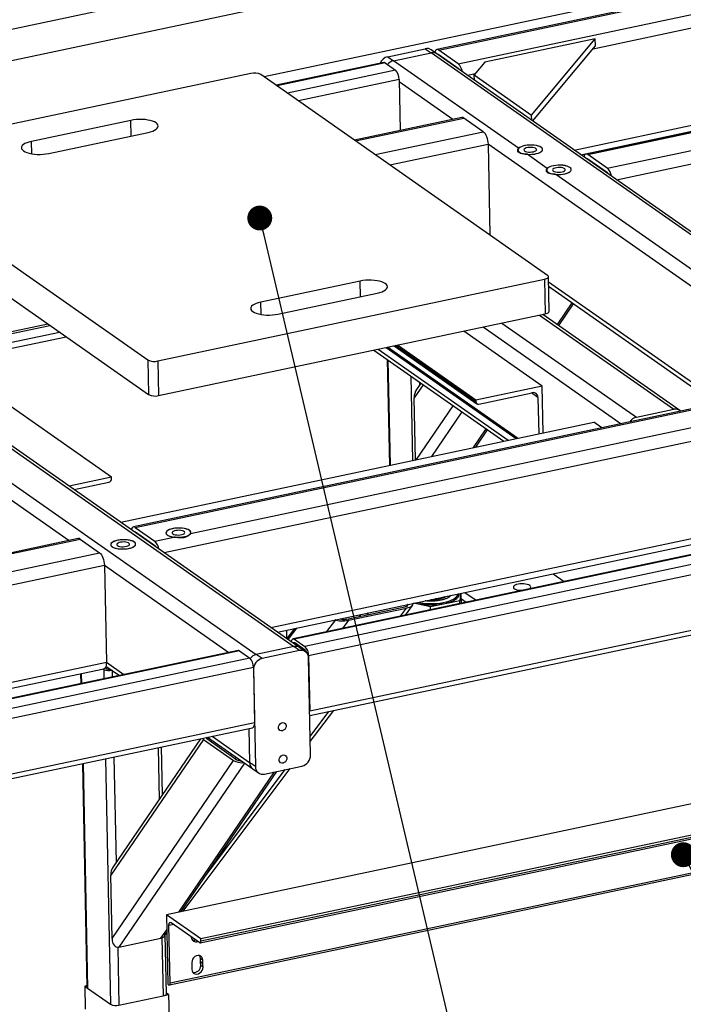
# Model space of a CAD drawing. Header units: millimetres. Extents: x 5 to 589, y 5 to 415.
# Tile 7 of 62: x 107 to 134, y 40 to 80. Entities that reach past the tile are written whole.
import ezdxf

# ---------------------------------------------------------------- set-up
doc = ezdxf.new("R2010")
doc.units = ezdxf.units.MM
doc.layers.add('NOTES', color=6, linetype='Continuous')
doc.layers.add('TRAIT-FORT', color=4, linetype='Continuous', lineweight=25)
doc.dimstyles.new('SLDDIMSTYLE2', dxfattribs={"dimtxt": 0.18, "dimasz": 1, "dimexe": 0, "dimexo": 0.0625, "dimgap": 0, "dimtad": 0, "dimtih": 1, "dimtoh": 1, "dimdec": 0, "dimrnd": 1e-09, "dimzin": 0, "dimdsep": 46, "dimtxsty": 'Standard', "dimblk1": 'DOT', "dimblk2": 'DOT', "dimsah": 1, "dimcen": 0.09, "dimadec": 0, "dimazin": 0, "dimtfac": 1, "dimtdec": 0, "dimtofl": 0, "dimtmove": 0, "dimatfit": 3, "dimldrblk": 'DOT', "dimfxl": 0, "dimfrac": 2, "dimtolj": 1, "dimtzin": 0, "dimarcsym": 0})

# ---------------------------------------------------------------- blocks, each defined once
blk = doc.blocks.new('_Dot')
at = {"color": 0, "linetype": 'ByBlock', "lineweight": -2}
blk.add_line((-0.5, 0), (-1, 0), dxfattribs=at)
at = {"color": 0, "linetype": 'ByBlock', "const_width": 0.5}
blk.add_lwpolyline([(-0.25, 0, 1), (0.25, 0, 1)], format="xyb", close=True, dxfattribs=at)

msp = doc.modelspace()

# ---------------------------------------------------------------- linework, layer by layer
at = {"layer": 'TRAIT-FORT', "color": 4, "linetype": 'Continuous', "lineweight": 25}
for p, q in [((151.66982, 88.92263), (72.91812, 72.27574)), ((153.05193, 87.95432), (74.30023, 71.30743)), ((153.1093, 85.17121), (117.28899, 77.59935)), ((145.74475, 83.24401), (124.22656, 78.6954)), ((124.30164, 78.67513), (145.81983, 83.22374)), ((125.08483, 78.12642), (146.60302, 82.67503)), ((130.50433, 78.73125), (135.7031, 79.8302)), ((130.5932, 79.12274), (126.15646, 78.18488)), ((128.03334, 76.06068), (130.5932, 79.12274)), ((130.59894, 78.84443), (130.5932, 79.12274)), ((122.25392, 78.41034), (123.76242, 78.72921)), ((123.76242, 78.72921), (123.99277, 78.56782)), ((128.0777, 75.82857), (130.59894, 78.84443)), ((151.7339, 79.04798), (130.21571, 74.49937)), ((130.29078, 74.4791), (151.80897, 79.02771)), ((122.25392, 78.41034), (122.48428, 78.24895)), ((122.48428, 78.24895), (123.99277, 78.56782)), ((148.87076, 61.13816), (123.99277, 78.56782)), ((124.22993, 78.52434), (123.99958, 78.68573)), ((149.10792, 61.09467), (124.22993, 78.52434)), ((125.08483, 78.12642), (124.30164, 78.67513)), ((125.08866, 77.94088), (124.30546, 78.48959)), ((124.39774, 78.40678), (124.41765, 78.41099)), ((131.07398, 73.93039), (152.59217, 78.479)), ((122.09606, 78.17299), (117.77419, 77.25941)), ((122.15237, 78.15779), (117.80391, 77.23859)), ((122.15237, 78.15779), (122.56701, 77.86729)), ((127.50881, 74.72873), (122.48428, 78.24895)), ((126.15646, 78.18488), (125.72982, 77.67454)), ((131.4465, 73.46837), (152.7841, 77.97881)), ((116.75203, 77.73277), (101.22344, 74.45026)), ((128.67403, 69.62292), (117.15644, 77.69221)), ((122.56701, 77.86729), (118.21854, 76.94809)), ((125.45736, 77.6644), (125.77801, 77.73218)), ((125.72982, 77.67454), (128.03334, 76.06068)), ((125.73402, 77.47057), (125.72982, 77.67454)), ((122.71095, 77.49215), (118.66325, 76.63653)), ((122.71095, 77.49215), (122.75319, 75.44285)), ((124.86755, 75.88979), (122.71287, 77.39938)), ((125.23311, 75.96707), (120.9201, 75.05537)), ((120.95973, 75.0276), (125.30819, 75.9468)), ((126.09139, 75.39809), (125.30819, 75.9468)), ((128.03754, 75.85671), (128.03334, 76.06068)), ((129.74834, 74.65812), (137.5528, 76.30786)), ((130.01235, 74.47315), (137.81681, 76.12289)), ((111.92871, 75.85187), (107.93564, 75.0078)), ((111.94164, 75.22437), (111.92871, 75.85187)), ((108.6267, 74.52364), (112.61976, 75.36771)), ((121.74293, 74.47889), (126.09139, 75.39809)), ((107.94591, 74.50961), (107.93564, 75.0078)), ((122.33587, 74.06347), (126.28332, 74.8979)), ((126.28332, 74.8979), (126.35861, 71.24512)), ((139.84041, 65.39972), (126.28332, 74.8979)), ((127.47843, 74.66273), (127.47871, 74.64899)), ((128.66057, 73.9218), (127.8486, 74.49067)), ((131.07398, 73.93039), (130.29078, 74.4791)), ((101.09544, 74.29716), (112.61303, 66.22787)), ((131.0778, 73.74485), (130.29461, 74.29356)), ((130.38688, 74.21075), (130.4068, 74.21496)), ((128.63019, 73.8558), (128.63047, 73.84206)), ((147.36227, 60.81928), (129.00036, 73.68374)), ((101.12413, 72.9056), (112.64171, 64.83631)), ((93.6011, 72.14349), (118.47909, 54.71383)), ((118.71625, 54.67034), (93.83826, 72.10001)), ((92.0926, 71.82462), (116.97059, 54.39495)), ((113.01745, 66.18731), (128.54604, 69.46981)), ((121.14278, 69.39644), (117.14971, 68.55236)), ((121.15571, 68.76894), (121.14278, 69.39644)), ((128.54604, 69.46981), (128.57472, 68.07826)), ((128.73645, 68.18127), (128.70776, 69.57283)), ((135.62974, 64.50965), (128.71223, 69.35609)), ((117.84077, 68.06821), (121.83383, 68.91228)), ((128.71568, 69.18898), (135.44915, 64.47147)), ((117.15998, 68.05417), (117.14971, 68.55236)), ((129.06964, 67.64803), (129.66695, 68.52251)), ((129.12392, 67.60999), (129.72124, 68.48448)), ((113.04613, 64.79575), (128.57472, 68.07826)), ((128.34866, 68.03047), (133.75224, 64.24469)), ((133.9894, 64.20121), (128.48318, 68.05891)), ((102.11182, 66.30351), (108.59227, 67.67338)), ((126.84017, 67.7116), (132.24374, 63.92582)), ((102.19432, 66.24571), (108.67477, 67.61557)), ((104.28607, 66.33468), (109.06204, 67.34425)), ((128.456, 65.18153), (125.30724, 67.38756)), ((126.08421, 67.5518), (131.63244, 63.66468)), ((104.55008, 66.14972), (109.32606, 67.15928)), ((121.69295, 66.62356), (126.91487, 62.96505)), ((121.87354, 66.66173), (127.09546, 63.00322)), ((122.19103, 66.72884), (127.41295, 63.07034)), ((127.46939, 63.08227), (122.24747, 66.74077)), ((122.51357, 66.79702), (125.83458, 64.47031)), ((125.79539, 64.54923), (122.57001, 66.80895)), ((125.79395, 64.61881), (122.6452, 66.82485)), ((111.15271, 61.52388), (104.24216, 66.36545)), ((112.61303, 66.22787), (112.64171, 64.83631)), ((113.01745, 66.18731), (113.04613, 64.79575)), ((122.23447, 66.24416), (122.32207, 61.9942)), ((122.26212, 66.22479), (122.3492, 61.99994)), ((140.20598, 65.47699), (112.03268, 59.52159)), ((112.10775, 59.50132), (140.28106, 65.45672)), ((123.18348, 65.57928), (123.25332, 62.19105)), ((123.58362, 65.29894), (123.40782, 65.04156)), ((123.52472, 65.3402), (123.52728, 65.21644)), ((123.67529, 65.23471), (123.31497, 64.70719)), ((128.456, 65.18153), (125.79395, 64.61881)), ((125.90869, 64.45672), (128.06051, 64.91158)), ((128.28713, 64.72655), (128.03172, 64.90549)), ((128.4948, 63.29902), (128.456, 65.18153)), ((114.32634, 59.25603), (139.60694, 64.59996)), ((123.36634, 62.21494), (123.31497, 64.70719)), ((125.79395, 64.61881), (125.79539, 64.54923)), ((128.28713, 64.72655), (128.31733, 63.26151)), ((113.26347, 58.49059), (141.25618, 64.40782)), ((123.41179, 62.22455), (124.88769, 64.3853)), ((125.23317, 64.14326), (124.0088, 62.35075)), ((132.24374, 63.92582), (133.75224, 64.24469)), ((111.52139, 59.71111), (130.52916, 63.72905)), ((130.85547, 63.50044), (130.52916, 63.72905)), ((125.69476, 62.70714), (126.20881, 63.45972)), ((125.78857, 62.72697), (126.26309, 63.42168)), ((111.15271, 61.52388), (109.44823, 61.16358)), ((109.65256, 61.02042), (111.04561, 61.31489)), ((111.15414, 61.4543), (111.15271, 61.52388)), ((146.62853, 60.9854), (118.45522, 55.03)), ((146.68483, 60.9702), (118.51153, 55.0148)), ((106.71818, 60.88843), (109.44874, 58.97539)), ((192.10994, 60.59004), (113.35824, 43.94315)), ((147.09947, 60.6797), (118.92617, 54.7243)), ((117.55446, 55.48431), (141.33649, 60.51146)), ((147.24341, 60.30456), (119.07011, 54.34916)), ((117.81847, 55.29934), (140.02404, 59.99325)), ((112.10775, 59.50132), (112.89095, 58.95261)), ((114.71688, 42.81651), (193.46858, 59.4634)), ((193.49205, 59.62173), (114.74035, 42.97484)), ((193.49396, 59.52896), (114.74227, 42.88207)), ((109.81431, 59.05266), (88.51795, 54.55094)), ((88.59303, 54.53067), (109.88938, 59.03239)), ((109.88938, 59.03239), (110.67258, 58.48368)), ((112.89477, 58.76707), (112.11158, 59.31578)), ((112.20386, 59.23297), (112.22377, 59.23718)), ((112.89095, 58.95261), (113.65201, 59.11349)), ((89.37623, 53.98196), (110.67258, 58.48368)), ((89.74875, 53.51994), (110.86451, 57.98349)), ((110.86451, 57.98349), (110.94482, 54.08713)), ((110.86451, 57.98349), (115.86242, 54.48192)), ((113.48045, 41.12269), (192.23215, 57.76959)), ((192.25754, 57.83515), (113.50584, 41.18825)), ((147.28931, 58.07807), (119.11601, 52.12267)), ((119.11971, 51.94287), (147.21314, 57.88139)), ((128.90537, 57.64294), (129.34829, 57.33262)), ((125.12555, 56.80245), (125.12493, 56.84381)), ((125.17932, 56.85531), (125.14332, 56.55464)), ((125.21486, 56.45888), (125.20657, 56.86107)), ((125.21137, 56.62824), (125.39788, 56.49757)), ((125.35597, 56.89265), (125.7989, 56.58234)), ((120.60241, 55.81888), (122.93757, 56.3125)), ((120.67151, 55.77046), (123.00668, 56.26408)), ((122.76404, 55.94081), (123.00668, 56.26408)), ((122.95922, 55.98207), (123.25109, 56.37093)), ((123.05282, 56.39988), (123.00054, 56.33023)), ((123.05282, 56.39988), (123.04633, 56.40443)), ((123.23718, 56.43885), (123.23069, 56.4434)), ((123.96501, 56.30556), (123.28632, 56.45516)), ((125.14332, 56.55464), (123.96501, 56.30556)), ((123.96728, 56.19516), (123.96501, 56.30556)), ((125.1456, 56.44424), (125.14332, 56.55464)), ((119.8095, 55.31627), (120.16459, 55.78936)), ((120.16459, 55.78936), (120.1581, 55.7939)), ((120.34246, 55.83287), (120.34895, 55.82833)), ((120.67151, 55.77046), (120.42887, 55.4472)), ((121.16088, 56.00587), (121.09937, 55.92393)), ((121.47057, 56.07134), (121.40906, 55.98939)), ((118.18133, 55.37604), (118.18826, 55.04026)), ((118.5052, 55.4445), (118.19712, 55.03405)), ((118.58234, 55.46081), (118.23965, 55.00425)), ((118.51153, 55.0148), (118.92617, 54.7243)), ((118.47909, 54.71383), (116.97059, 54.39495)), ((118.70944, 54.55244), (118.47909, 54.71383)), ((118.5144, 54.87564), (118.92903, 54.58515)), ((118.59854, 54.81669), (118.5285, 54.80188)), ((118.9466, 54.50896), (118.71625, 54.67034)), ((116.23685, 54.56107), (94.9405, 50.05935)), ((116.29316, 54.54587), (94.99681, 50.04415)), ((116.7078, 54.25537), (95.41144, 49.75365)), ((116.29316, 54.54587), (116.7078, 54.25537)), ((117.20095, 54.23357), (116.97059, 54.39495)), ((118.70944, 54.55244), (117.20095, 54.23357)), ((119.07011, 54.34916), (119.11601, 52.12267)), ((119.15234, 50.36003), (119.07203, 54.25639)), ((116.85174, 53.88023), (95.55539, 49.37851)), ((101.06507, 51.99871), (110.94482, 54.08713)), ((101.09298, 51.76383), (110.84327, 53.82489)), ((110.8079, 53.81741), (110.83738, 53.79676)), ((110.83738, 53.79676), (110.84512, 53.42134)), ((110.9028, 53.87231), (110.97048, 53.8249)), ((110.92852, 53.93385), (111.47116, 53.55367)), ((110.94482, 54.08713), (111.65175, 53.59185)), ((116.85174, 53.88023), (116.89764, 51.65374)), ((109.90558, 53.62668), (109.91387, 53.22449)), ((109.93271, 53.63241), (109.941, 53.23022)), ((111.17442, 53.76157), (111.17998, 53.49212)), ((116.85365, 53.78746), (116.93397, 49.8911)), ((119.13691, 51.10847), (119.88455, 52.10455)), ((119.1413, 50.89554), (120.07974, 52.1458)), ((116.89764, 51.65374), (95.60128, 47.15202)), ((95.60499, 46.97222), (116.82147, 51.45706)), ((116.6753, 51.42616), (116.70361, 50.05249)), ((114.98898, 51.0697), (114.96244, 51.03084)), ((115.01022, 51.07419), (116.82904, 49.79992)), ((115.19082, 51.11236), (116.70361, 50.05249)), ((114.84673, 50.98771), (111.12113, 45.53335)), ((114.72977, 51.0149), (111.21398, 45.86772)), ((113.02082, 50.65366), (113.06365, 48.57567)), ((113.1962, 48.76972), (113.15677, 50.6824)), ((114.84673, 50.98771), (116.05913, 50.13829)), ((114.97983, 51.01584), (116.19223, 50.16643)), ((111.24622, 50.27853), (111.33352, 46.04273)), ((115.97357, 50.39926), (115.93678, 50.3454)), ((116.14631, 50.27824), (116.10952, 50.22438)), ((109.98011, 50.0109), (110.16518, 41.0323)), ((110.00724, 50.01663), (110.19329, 40.99056)), ((110.91136, 50.20775), (111.11465, 40.34505)), ((111.17364, 42.98584), (116.05913, 50.13829)), ((116.49748, 50.03221), (111.44814, 42.63987)), ((116.93397, 49.8911), (116.70361, 50.05249)), ((117.29655, 49.59505), (118.80505, 49.91392)), ((113.85219, 44.04756), (117.6996, 49.68024)), ((113.946, 44.06739), (117.79341, 49.70007)), ((114.02936, 44.08501), (118.32896, 49.81328)), ((114.89747, 45.46037), (118.13378, 49.77202)), ((116.82904, 49.79992), (117.05939, 49.63853)), ((111.17364, 42.98584), (111.12113, 45.53335)), ((114.74035, 42.97484), (113.35824, 43.94315)), ((113.35824, 43.94315), (113.41561, 41.16004)), ((113.65854, 43.5499), (113.45803, 43.50752)), ((113.50584, 41.18825), (113.45803, 43.50752)), ((113.54635, 43.6285), (114.69811, 42.82157)), ((113.1341, 42.99626), (113.37062, 43.34253)), ((113.29916, 43.1204), (113.37297, 43.22847)), ((113.36104, 40.77222), (113.31224, 43.13956)), ((113.33841, 43.16448), (113.37333, 43.21101)), ((111.44814, 42.63987), (113.1341, 42.99626)), ((113.17835, 43.01126), (113.22627, 40.68637)), ((114.35893, 43.0592), (114.35921, 43.04579)), ((114.74227, 42.88207), (114.74035, 42.97484)), ((111.40374, 42.63611), (111.45166, 40.31125)), ((114.38024, 42.02531), (114.38281, 41.90082)), ((114.82303, 42.11891), (114.73089, 42.18347)), ((114.73346, 42.05897), (114.73089, 42.18347)), ((114.73346, 42.05897), (114.8256, 41.99442)), ((114.8262, 41.96509), (114.73406, 42.02965)), ((114.73663, 41.90515), (114.73406, 42.02965)), ((114.8256, 41.99442), (114.82303, 42.11891)), ((114.82877, 41.8406), (114.8262, 41.96509)), ((114.38341, 41.8715), (114.38598, 41.747)), ((114.82877, 41.8406), (114.73663, 41.90515)), ((113.41561, 41.16004), (113.46168, 41.12776)), ((110.164, 41.08943), (110.07804, 41.07126)), ((110.07804, 41.07126), (110.09717, 40.14355)), ((110.07804, 41.07126), (110.19324, 40.99055)), ((110.19329, 40.99056), (111.11465, 40.34505)), ((113.44817, 40.73326), (113.36058, 40.79463)), ((111.45166, 40.31125), (113.22627, 40.68637)), ((113.22629, 40.68636), (113.44817, 40.73326)), ((113.44817, 40.73326), (113.46729, 39.80555))]:
    msp.add_line(p, q, dxfattribs=at)
at = {"layer": 'TRAIT-FORT', "color": 4, "linetype": 'Continuous', "lineweight": 25, "flags": 128}
for points in [[(124.30164, 78.67513), (124.26583, 78.69319), (124.2317, 78.69629), (124.20054, 78.68432), (124.17357, 78.65774), (124.15181, 78.61756), (124.1413, 78.58644)], [(112.61976, 75.36771), (112.71962, 75.3927), (112.80851, 75.42303), (112.88424, 75.45796), (112.94495, 75.49663), (112.98915, 75.53809), (113.01574, 75.58131), (113.02408, 75.62523), (113.01395, 75.66878), (112.98561, 75.71087), (112.93975, 75.75047), (112.8775, 75.78661), (112.8004, 75.81839), (112.71034, 75.84504), (112.60955, 75.86589), (112.5005, 75.88044), (112.38588, 75.88833), (112.2685, 75.88935), (112.15127, 75.88349), (112.03707, 75.8709), (111.92871, 75.85187)], [(126.09139, 75.39809), (126.12749, 75.36577), (126.16249, 75.32043), (126.19506, 75.26382), (126.22393, 75.19811), (126.24801, 75.12582), (126.26636, 75.04973), (126.27828, 74.97277), (126.28332, 74.8979)], [(107.93564, 75.0078), (107.83579, 74.98281), (107.7469, 74.95248), (107.67117, 74.91755), (107.61045, 74.87888), (107.56626, 74.83742), (107.53966, 74.7942), (107.53133, 74.75027), (107.54146, 74.70673), (107.5698, 74.66464), (107.61566, 74.62504), (107.6779, 74.5889), (107.755, 74.55712), (107.84506, 74.53047), (107.94586, 74.50962), (108.05491, 74.49507), (108.16953, 74.48718), (108.2869, 74.48616), (108.40413, 74.49202), (108.51833, 74.50461), (108.6267, 74.52364)], [(128.422, 74.76682), (128.37038, 74.79567), (128.3046, 74.82009), (128.22703, 74.83919), (128.14046, 74.85228), (128.04804, 74.8589), (127.9531, 74.8588), (127.85906, 74.85198), (127.76934, 74.8387), (127.68717, 74.81943), (127.61553, 74.79487), (127.55699, 74.76591), (127.51369, 74.73359), (127.48718, 74.69908), (127.47842, 74.66363), (127.48772, 74.62852), (127.51476, 74.59502), (127.55855, 74.56433), (127.61752, 74.53758), (127.68952, 74.51573), (127.77196, 74.49955), (127.86187, 74.48965), (127.95598, 74.48638), (128.05089, 74.48985), (128.14319, 74.49995), (128.22952, 74.5163), (128.30678, 74.53831), (128.37217, 74.56519), (128.42332, 74.59598), (128.45838, 74.62954), (128.4761, 74.66468), (128.47583, 74.70012), (128.45757, 74.73459), (128.422, 74.76682)], [(127.8486, 74.49067), (127.94345, 74.48642), (128.03959, 74.48908), (128.13346, 74.49855), (128.22159, 74.51447), (128.30072, 74.53626), (128.36791, 74.56312), (128.42069, 74.59404), (128.45709, 74.62789), (128.47577, 74.66341), (128.47605, 74.69928), (128.4579, 74.73418), (128.422, 74.76682), (128.36968, 74.79599), (128.30287, 74.82061), (128.22405, 74.83976), (128.13614, 74.85275), (128.04239, 74.85908), (127.94626, 74.85853), (127.85133, 74.85111), (127.76109, 74.8371), (127.67889, 74.81702), (127.60778, 74.79161), (127.55038, 74.76182), (127.50881, 74.72873)], [(127.75205, 74.62521), (127.79213, 74.60477), (127.84603, 74.5894), (127.90974, 74.58024), (127.97853, 74.57795), (128.04731, 74.58272), (128.11097, 74.59419), (128.16479, 74.6115), (128.20479, 74.63338), (128.22798, 74.6582), (128.23267, 74.68412), (128.21848, 74.70921), (128.18649, 74.73163), (128.13906, 74.7497), (128.0797, 74.76208), (128.01283, 74.76786), (127.9434, 74.76661), (127.87656, 74.75842), (127.81726, 74.74389), (127.76991, 74.72411), (127.73802, 74.70054), (127.72395, 74.67493), (127.72874, 74.64919), (127.75205, 74.62521)], [(130.29078, 74.4791), (130.25498, 74.49716), (130.22084, 74.50026), (130.18969, 74.48829), (130.16272, 74.46171), (130.14096, 74.42153), (130.13045, 74.39041)], [(129.57375, 73.95989), (129.52214, 73.98874), (129.45636, 74.01316), (129.37879, 74.03226), (129.29222, 74.04535), (129.1998, 74.05197), (129.10485, 74.05187), (129.01082, 74.04505), (128.9211, 74.03177), (128.83893, 74.0125), (128.76729, 73.98794), (128.70875, 73.95898), (128.66545, 73.92666), (128.63894, 73.89215), (128.63017, 73.8567), (128.63948, 73.82159), (128.66652, 73.78809), (128.71031, 73.75741), (128.76928, 73.73065), (128.84128, 73.7088), (128.92372, 73.69262), (129.01362, 73.68272), (129.10773, 73.67945), (129.20265, 73.68292), (129.29495, 73.69302), (129.38128, 73.70937), (129.45854, 73.73138), (129.52392, 73.75827), (129.57508, 73.78905), (129.61014, 73.82261), (129.62786, 73.85775), (129.62759, 73.89319), (129.60933, 73.92766), (129.57375, 73.95989)], [(129.00036, 73.68374), (129.09521, 73.6795), (129.19135, 73.68215), (129.28522, 73.69162), (129.37335, 73.70754), (129.45248, 73.72934), (129.51967, 73.75619), (129.57245, 73.78711), (129.60885, 73.82096), (129.62753, 73.85648), (129.6278, 73.89235), (129.60965, 73.92725), (129.57375, 73.95989), (129.52143, 73.98906), (129.45463, 74.01368), (129.37581, 74.03284), (129.2879, 74.04582), (129.19415, 74.05215), (129.09802, 74.0516), (129.00308, 74.04418), (128.91285, 74.03018), (128.83065, 74.0101), (128.75954, 73.98469), (128.70213, 73.95489), (128.66057, 73.9218)], [(128.90381, 73.81828), (128.94389, 73.79784), (128.99779, 73.78247), (129.06149, 73.77331), (129.13029, 73.77102), (129.19907, 73.77579), (129.26273, 73.78726), (129.31655, 73.80457), (129.35655, 73.82645), (129.37974, 73.85127), (129.38443, 73.87719), (129.37024, 73.90229), (129.33825, 73.9247), (129.29082, 73.94277), (129.23146, 73.95515), (129.16459, 73.96093), (129.09516, 73.95968), (129.02832, 73.95149), (128.96902, 73.93696), (128.92167, 73.91718), (128.88978, 73.89361), (128.87571, 73.86801), (128.8805, 73.84226), (128.90381, 73.81828)], [(128.54604, 69.46981), (128.59532, 69.48265), (128.63739, 69.49872), (128.67064, 69.5174), (128.69379, 69.53796), (128.70595, 69.55964), (128.70666, 69.58158), (128.69588, 69.60294), (128.67403, 69.62292)], [(121.83383, 68.91228), (121.93369, 68.93727), (122.02258, 68.9676), (122.09831, 69.00253), (122.15902, 69.0412), (122.20322, 69.08266), (122.22981, 69.12588), (122.23815, 69.1698), (122.22802, 69.21335), (122.19968, 69.25544), (122.15382, 69.29504), (122.09157, 69.33117), (122.01447, 69.36296), (121.92441, 69.38961), (121.82362, 69.41046), (121.71457, 69.42501), (121.59995, 69.43289), (121.48257, 69.43392), (121.36534, 69.42806), (121.25114, 69.41546), (121.14278, 69.39644)], [(117.14971, 68.55236), (117.04986, 68.52738), (116.96097, 68.49704), (116.88524, 68.46211), (116.82452, 68.42344), (116.78033, 68.38199), (116.75373, 68.33876), (116.7454, 68.29484), (116.75553, 68.2513), (116.78387, 68.20921), (116.82973, 68.16961), (116.89197, 68.13347), (116.96907, 68.10169), (117.05913, 68.07504), (117.15993, 68.05418), (117.26898, 68.03964), (117.3836, 68.03175), (117.50097, 68.03073), (117.6182, 68.03658), (117.7324, 68.04918), (117.84077, 68.06821)], [(128.57472, 68.07826), (128.624, 68.0911), (128.66607, 68.10716), (128.69932, 68.12584), (128.72247, 68.14641), (128.73464, 68.16808), (128.73645, 68.18127)], [(112.10775, 59.50132), (112.07195, 59.51938), (112.03781, 59.52248), (112.00666, 59.51051), (111.97969, 59.48393), (111.95793, 59.44375), (111.94742, 59.41263)], [(114.28312, 59.38344), (114.23151, 59.41229), (114.16573, 59.43671), (114.08815, 59.45581), (114.00159, 59.4689), (113.90916, 59.47552), (113.81422, 59.47542), (113.72019, 59.46861), (113.63047, 59.45532), (113.5483, 59.43605), (113.47665, 59.41149), (113.41812, 59.38253), (113.37481, 59.35021), (113.3483, 59.3157), (113.33954, 59.28025), (113.34885, 59.24514), (113.37589, 59.21164), (113.41968, 59.18096), (113.47864, 59.1542), (113.55065, 59.13235), (113.63309, 59.11618), (113.72299, 59.10627), (113.8171, 59.103), (113.91202, 59.10647), (114.00431, 59.11657), (114.09065, 59.13292), (114.16791, 59.15493), (114.23329, 59.18182), (114.28444, 59.2126), (114.31951, 59.24617), (114.33723, 59.2813), (114.33695, 59.31674), (114.3187, 59.35121), (114.28312, 59.38344)], [(114.32634, 59.25603), (114.33898, 59.29128), (114.33366, 59.32648), (114.31059, 59.36035), (114.27058, 59.39169), (114.21508, 59.41935), (114.14607, 59.44236), (114.06605, 59.45987), (113.97788, 59.47127), (113.88473, 59.47614), (113.78996, 59.47431), (113.69697, 59.46584), (113.6091, 59.45104), (113.5295, 59.43044), (113.46105, 59.40478), (113.40619, 59.37499), (113.36691, 59.34212), (113.34461, 59.30737), (113.3401, 59.27199), (113.35353, 59.23723), (113.38443, 59.20437), (113.43168, 59.17456), (113.49358, 59.1489), (113.56792, 59.12829), (113.65201, 59.11349)], [(113.61317, 59.24183), (113.65326, 59.22139), (113.70715, 59.20603), (113.77086, 59.19686), (113.83965, 59.19457), (113.90843, 59.19934), (113.97209, 59.21081), (114.02592, 59.22812), (114.06591, 59.25), (114.08911, 59.27482), (114.09379, 59.30074), (114.07961, 59.32584), (114.04762, 59.34825), (114.00018, 59.36632), (113.94083, 59.3787), (113.87396, 59.38448), (113.80453, 59.38323), (113.73768, 59.37504), (113.67839, 59.36051), (113.63104, 59.34073), (113.59914, 59.31716), (113.58507, 59.29156), (113.58987, 59.26581), (113.61317, 59.24183)], [(112.06475, 58.91451), (112.01314, 58.94336), (111.94736, 58.96778), (111.86978, 58.98688), (111.78322, 58.99997), (111.69079, 59.00659), (111.59585, 59.00649), (111.50182, 58.99968), (111.4121, 58.98639), (111.32993, 58.96712), (111.25828, 58.94256), (111.19975, 58.9136), (111.15644, 58.88128), (111.12993, 58.84677), (111.12117, 58.81132), (111.13048, 58.77621), (111.15752, 58.74271), (111.20131, 58.71203), (111.26027, 58.68527), (111.33228, 58.66342), (111.41472, 58.64725), (111.50462, 58.63734), (111.59873, 58.63407), (111.69365, 58.63754), (111.78594, 58.64764), (111.87228, 58.66399), (111.94954, 58.686), (112.01492, 58.71289), (112.06607, 58.74367), (112.10114, 58.77724), (112.11886, 58.81237), (112.11858, 58.84782), (112.10033, 58.88228), (112.06475, 58.91451)], [(111.1774, 58.72694), (111.22901, 58.6981), (111.2948, 58.67368), (111.37237, 58.65458), (111.45894, 58.64148), (111.55136, 58.63487), (111.6463, 58.63497), (111.74034, 58.64178), (111.83006, 58.65506), (111.91223, 58.67433), (111.98387, 58.69889), (112.0424, 58.72786), (112.08571, 58.76018), (112.11222, 58.79469), (112.12098, 58.83014), (112.11168, 58.86525), (112.08464, 58.89875), (112.04085, 58.92943), (111.98188, 58.95618), (111.90988, 58.97804), (111.82743, 58.99421), (111.73753, 59.00411), (111.64342, 59.00739), (111.54851, 59.00391), (111.45621, 58.99382), (111.36988, 58.97747), (111.29262, 58.95545), (111.22723, 58.92857), (111.17608, 58.89779), (111.14101, 58.86422), (111.1233, 58.82908), (111.12357, 58.79364), (111.14183, 58.75918), (111.1774, 58.72694)], [(111.3948, 58.7729), (111.43489, 58.75247), (111.48878, 58.7371), (111.55249, 58.72793), (111.62128, 58.72564), (111.69006, 58.73041), (111.75372, 58.74188), (111.80755, 58.75919), (111.84754, 58.78107), (111.87074, 58.80589), (111.87542, 58.83181), (111.86124, 58.85691), (111.82925, 58.87932), (111.78181, 58.89739), (111.72246, 58.90977), (111.65559, 58.91555), (111.58615, 58.9143), (111.51931, 58.90611), (111.46002, 58.89158), (111.41267, 58.8718), (111.38077, 58.84823), (111.3667, 58.82263), (111.3715, 58.79688), (111.3948, 58.7729)], [(110.67258, 58.48368), (110.70868, 58.45136), (110.74368, 58.40603), (110.77625, 58.34941), (110.80513, 58.2837), (110.8292, 58.21141), (110.84755, 58.13532), (110.85948, 58.05836), (110.86451, 57.98349)], [(127.96034, 57.17208), (127.91667, 57.19557), (127.85962, 57.21459), (127.79205, 57.22819), (127.71734, 57.23568), (127.63924, 57.23669), (127.56167, 57.23117), (127.48852, 57.2194), (127.42345, 57.20196), (127.36974, 57.17972), (127.33006, 57.15382), (127.30642, 57.12553), (127.29999, 57.09629), (127.3111, 57.06756), (127.33919, 57.04078), (127.38286, 57.01728), (127.43991, 56.99826), (127.50749, 56.98466), (127.58219, 56.97717), (127.66029, 56.97616), (127.66223, 56.97622)], [(127.92863, 57.03253), (127.9298, 57.03313), (127.96947, 57.05903), (127.99312, 57.08732), (127.99954, 57.11656), (127.98843, 57.14529), (127.96034, 57.17208)], [(123.34071, 56.46666), (123.35393, 56.46305), (123.47132, 56.43584), (123.5978, 56.41463), (123.73128, 56.39977), (123.86957, 56.3915), (124.0104, 56.38996), (124.15147, 56.39517), (124.29044, 56.40705), (124.42505, 56.4254), (124.55307, 56.44993), (124.67242, 56.48023), (124.78112, 56.51579), (124.8774, 56.55605), (124.95967, 56.60033), (125.02658, 56.64791), (125.07704, 56.69801), (125.11021, 56.74981), (125.12555, 56.80245)], [(123.44572, 56.48885), (123.54847, 56.46889), (123.67458, 56.45139), (123.80642, 56.44017), (123.94183, 56.43541), (124.07858, 56.43719), (124.21443, 56.44548), (124.34715, 56.46015), (124.47456, 56.48095), (124.59457, 56.50755), (124.7052, 56.5395), (124.80464, 56.57629), (124.89126, 56.6173), (124.96363, 56.66186), (125.02057, 56.70925), (125.06114, 56.75868), (125.08468, 56.80935), (125.09011, 56.83645)], [(123.45644, 56.49112), (123.54837, 56.47353), (123.67448, 56.45603), (123.80632, 56.44481), (123.94173, 56.44005), (124.07849, 56.44183), (124.21434, 56.45012), (124.34706, 56.46479), (124.47447, 56.48559), (124.59447, 56.51219), (124.70511, 56.54414), (124.80455, 56.58092), (124.89117, 56.62194), (124.96354, 56.6665), (125.02048, 56.71389), (125.06105, 56.76332), (125.08458, 56.81399), (125.08941, 56.8363)], [(118.38255, 54.90414), (118.38738, 54.93245), (118.39916, 54.97162), (118.41548, 55.00175), (118.43571, 55.02169), (118.45908, 55.03067), (118.48468, 55.02834), (118.51153, 55.0148)], [(118.45732, 54.85175), (118.45822, 54.85405), (118.46638, 54.86912), (118.47649, 54.87909), (118.48817, 54.88358), (118.50097, 54.88241), (118.5144, 54.87564)], [(110.94482, 54.08713), (110.94277, 54.01722), (110.93372, 53.95495), (110.91801, 53.90273), (110.89625, 53.86255), (110.86928, 53.83597), (110.84327, 53.82489)], [(116.89764, 51.65374), (116.8961, 51.6013), (116.88931, 51.5546), (116.87753, 51.51544), (116.86121, 51.4853), (116.84098, 51.46537), (116.82147, 51.45706)], [(118.01829, 51.33158), (117.96769, 51.32972), (117.92221, 51.34565), (117.88678, 51.37765), (117.86523, 51.42225), (117.85992, 51.47462), (117.8714, 51.52908), (117.89843, 51.57973), (117.9381, 51.62109), (117.98609, 51.64866), (118.03721, 51.65947), (118.08591, 51.65233), (118.12693, 51.62803), (118.15581, 51.5892), (118.16943, 51.54005), (118.1663, 51.4859), (118.14678, 51.43261), (118.11297, 51.38597), (118.06853, 51.35104), (118.01829, 51.33158)], [(117.87616, 51.54092), (117.90111, 51.56951), (117.92338, 51.60832)], [(118.04506, 50.03279), (117.99446, 50.03093), (117.94898, 50.04687), (117.91355, 50.07887), (117.892, 50.12347), (117.88669, 50.17584), (117.89817, 50.2303), (117.9252, 50.28095), (117.96487, 50.3223), (118.01286, 50.34987), (118.06398, 50.36068), (118.11268, 50.35355), (118.1537, 50.32925), (118.18258, 50.29042), (118.1962, 50.24126), (118.19307, 50.18711), (118.17355, 50.13383), (118.13974, 50.08719), (118.0953, 50.05225), (118.04506, 50.03279)], [(117.90293, 50.24213), (117.92788, 50.27072), (117.95015, 50.30954)], [(113.45803, 43.50752), (113.45906, 43.54247), (113.46358, 43.5736), (113.47144, 43.59972), (113.48232, 43.6198), (113.4958, 43.6331), (113.51138, 43.63908), (113.52845, 43.63753), (113.54635, 43.6285)], [(114.69811, 42.82157), (114.70706, 42.81706), (114.71559, 42.81628), (114.72338, 42.81928), (114.73012, 42.82592), (114.73556, 42.83597), (114.73949, 42.84902), (114.74175, 42.86459), (114.74227, 42.88207)], [(114.82303, 42.11891), (114.81272, 42.18223), (114.78531, 42.23662), (114.74301, 42.27769), (114.68927, 42.3021), (114.62842, 42.30788), (114.56541, 42.29456), (114.50533, 42.26322), (114.45305, 42.21639), (114.41281, 42.15788), (114.38787, 42.09242), (114.38024, 42.02531)], [(114.73089, 42.18347), (114.72058, 42.24678), (114.6933, 42.30098)], [(114.38598, 41.747), (114.39629, 41.68369), (114.4237, 41.62929), (114.466, 41.58823), (114.51974, 41.56381), (114.58059, 41.55803), (114.6436, 41.57135), (114.70368, 41.6027), (114.75596, 41.64952), (114.7962, 41.70803), (114.82114, 41.77349), (114.82877, 41.8406)], [(113.46168, 41.12776), (113.47063, 41.12325), (113.47916, 41.12247), (113.48695, 41.12546), (113.4937, 41.13211), (113.49913, 41.14215), (113.50306, 41.15521), (113.50532, 41.17078), (113.50584, 41.18825)], [(113.22627, 40.68637), (113.26733, 40.69707), (113.30239, 40.71046), (113.3301, 40.72602), (113.3494, 40.74317), (113.35953, 40.76123), (113.36104, 40.77222)]]:
    msp.add_lwpolyline(points, dxfattribs=at)
at = {"layer": 'TRAIT-FORT', "color": 4, "linetype": 'Continuous', "lineweight": 25}
for centre, radius, start, end in [((123.8315, 78.43748), 0.2998, 55.898739, 103.322767), ((122.36159, 77.97018), 0.45313, 103.745478, 157.943912), ((124.06185, 78.2761), 0.2998, 55.898739, 103.322767), ((124.27608, 78.45502), 0.04537, 49.638169, 103.088737), ((122.10793, 78.10504), 0.06897, 49.879274, 99.90225), ((122.58282, 77.82566), 0.43461, 103.105615, 141.684864), ((124.69243, 77.71479), 0.5687, 9.349043, 46.36965), ((124.98734, 77.81197), 0.16396, 30.183504, 51.834578), ((116.89783, 77.15004), 0.60069, 64.498486, 104.047103), ((122.19256, 77.50842), 0.51865, 358.20201, 43.783017), ((125.24893, 75.87648), 0.09196, 49.879274, 99.90225), ((130.26523, 74.25899), 0.04537, 49.638169, 103.088737), ((130.68157, 73.51876), 0.5687, 9.349043, 46.36965), ((130.97649, 73.61594), 0.16396, 30.183504, 51.834578), ((128.91671, 69.31445), 0.22569, 220.087832, 249.881539), ((112.87165, 66.77003), 0.60069, 244.498486, 284.047103), ((128.10322, 64.73259), 0.18401, 358.117569, 103.419154), ((112.90033, 65.37848), 0.60069, 244.498486, 284.047103), ((125.88734, 64.54621), 0.09201, 178.117569, 283.419154), ((133.82215, 63.96053), 0.29264, 45.881052, 103.822309), ((132.34566, 63.49587), 0.44186, 103.335802, 146.896076), ((111.01113, 61.45368), 0.14301, 283.951468, 0.248045), ((112.0822, 59.28121), 0.04537, 49.638169, 103.088737), ((109.83012, 58.96207), 0.09196, 49.879274, 99.90225), ((112.49855, 58.54098), 0.5687, 9.349043, 46.36965), ((112.79346, 58.63816), 0.16396, 30.183504, 51.834578), ((124.05031, 57.96454), 1.36089, 267.639283, 296.23219), ((124.05865, 58.07514), 1.43822, 274.230184, 289.641288), ((118.54817, 54.4221), 0.2998, 55.898739, 103.322767), ((118.55172, 54.36543), 0.51865, 358.20201, 43.783017), ((118.78379, 54.43231), 0.21084, 10.248028, 46.45948), ((116.24872, 54.49312), 0.06897, 49.879274, 99.90225), ((116.33335, 53.8965), 0.51865, 358.20201, 43.783017), ((117.06924, 53.97143), 0.43486, 103.111064, 141.94877), ((117.31128, 53.78944), 0.45763, 103.951468, 180.248045), ((118.77776, 54.26606), 0.29442, 358.117569, 103.419154), ((111.0529, 54.24857), 0.50057, 244.498486, 284.047103), ((111.05669, 54.00562), 0.20023, 244.498486, 284.047103), ((118.69471, 50.35805), 0.45763, 283.951468, 0.248045), ((117.00986, 50.04713), 0.30629, 178.998471, 233.817491), ((117.22823, 49.88143), 0.29442, 178.117569, 283.419154), ((114.54712, 43.04431), 0.18792, 179.550012, 294.338655), ((114.45097, 43.13013), 0.20901, 254.976727, 292.93716), ((114.49271, 42.03934), 0.24155, 357.700306, 4.661313), ((114.58485, 41.97479), 0.24155, 357.700306, 4.661313), ((114.62416, 41.89113), 0.24155, 177.700306, 184.661313), ((114.47062, 41.89165), 0.26635, 259.825806, 2.906875), ((110.2179, 41.03747), 0.05297, 185.599829, 242.31561), ((111.33016, 40.79685), 0.50057, 244.498486, 284.047103)]:
    msp.add_arc(centre, radius, start, end, dxfattribs=at)
for centre, major_axis, ratio, start_param, end_param in [((123.58117, 64.76346), (0.0494, 0.4049), 0.64636487, 0.89529887, 1.78848309), ((122.86847, 56.36091), (0.19678, 0.02139), 0.29655043, 5.03880811, 6.60960444), ((122.86847, 56.36091), (0.39356, 0.04277), 0.29655043, 5.03880811, 6.60960444), ((120.5333, 55.8673), (0.39356, 0.04277), 0.29655043, 3.46801178, 5.03880811), ((120.5333, 55.8673), (0.19678, 0.02139), 0.29655043, 3.46801178, 5.03880811), ((115.11294, 51.04398), (0.32744, -0.03995), 0.42709825, 3.51512621, 3.81709011), ((115.11294, 51.04398), (0.16372, -0.01997), 0.42709825, 3.18008367, 3.81709011), ((116.32533, 50.19457), (0.32744, -0.03995), 0.42709825, 3.81709011, 5.21504571), ((116.32533, 50.19457), (0.16372, -0.01997), 0.42709825, 3.81709011, 5.03675238), ((111.38734, 45.58962), (0.0494, 0.4049), 0.64636487, 0.89529887, 1.78848309), ((113.12581, 43.39849), (0.0494, 0.4049), 0.64636487, 3.35927941, 4.03689152), ((113.25385, 43.55156), (-0.04494, 0.41349), 0.31673036, 3.26517557, 3.72737772), ((111.43984, 43.04211), (0.0494, 0.4049), 0.64636487, 1.78848309, 3.35927941)]:
    msp.add_ellipse(centre, major_axis=major_axis, ratio=ratio, start_param=start_param, end_param=end_param, dxfattribs=at)
for points, knots in [([(127.8486, 74.49067), (127.79817, 74.49365), (127.69748, 74.4996), (127.5772, 74.51718), (127.50098, 74.56819), (127.47507, 74.62238), (127.47908, 74.64798), (127.47922, 74.64892)], [0, 0, 0, 0, 0.24731919, 0.49381195, 0.75252503, 0.99094789, 1, 1, 1, 1]), ([(127.48157, 74.6647), (127.48224, 74.67349), (127.48407, 74.6974), (127.49923, 74.71659), (127.50881, 74.72873)], [0, 0, 0, 0, 0.36758569, 1, 1, 1, 1]), ([(129.00036, 73.68374), (128.94993, 73.68672), (128.84924, 73.69267), (128.72896, 73.71025), (128.65274, 73.76126), (128.62683, 73.81545), (128.63083, 73.84105), (128.63098, 73.84199)], [0, 0, 0, 0, 0.24731913, 0.49381184, 0.75252489, 0.99094769, 1, 1, 1, 1]), ([(128.63333, 73.85778), (128.634, 73.86656), (128.63583, 73.89047), (128.65099, 73.90966), (128.66057, 73.9218)], [0, 0, 0, 0, 0.36758534, 1, 1, 1, 1]), ([(114.32634, 59.25603), (114.30949, 59.23356), (114.27587, 59.18872), (114.16817, 59.11487), (114.02786, 59.0764), (113.86804, 59.07975), (113.74123, 59.10067), (113.6711, 59.11074), (113.65201, 59.11349)], [0, 0, 0, 0, 0.18422216, 0.3677085, 0.56391001, 0.74141645, 0.92960653, 1, 1, 1, 1]), ([(124.79278, 56.7736), (124.78104, 56.75863), (124.75397, 56.72411), (124.6761, 56.67423), (124.56733, 56.62631), (124.43469, 56.58735), (124.28824, 56.55964), (124.13732, 56.54286), (124.03669, 56.54076), (123.98784, 56.53974)], [0, 0, 0, 0, 0.11468978, 0.26453016, 0.41755038, 0.5705706, 0.72041098, 0.86427056, 1, 1, 1, 1]), ([(123.98784, 56.53974), (123.93893, 56.54033), (123.85876, 56.54128), (123.78374, 56.55052), (123.75448, 56.55412)], [0, 0, 0, 0, 0.61001715, 1, 1, 1, 1])]:
    msp.add_open_spline(points, degree=3, knots=knots, dxfattribs=at)

# ---------------------------------------------------------------- leaders
at = {"layer": 'NOTES', "color": 211}
for points in [[(117.10918, 71.92886), (129.93711, 17.48428)], [(134.13126, 46.35319), (144.02516, 27.42138)]]:
    msp.add_leader(points, dimstyle='SLDDIMSTYLE2', dxfattribs=at)

doc.saveas('drawing.dxf')
